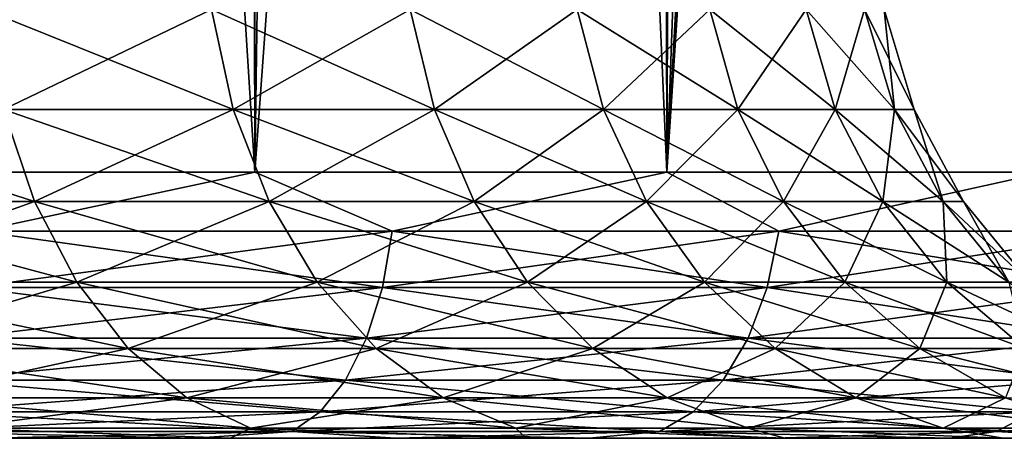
# Model space of a CAD drawing. Extents: x -265 to 265, y 0 to 1027.
# Tile 19 of 256: x -243.91 to -240.21, y 0 to 1.57. Entities that reach past the tile are written whole.
import ezdxf

# ---------------------------------------------------------------- set-up
doc = ezdxf.new("R2010")
doc.units = 0
doc.header["$LTSCALE"] = 65.185185
for name, color, linetype in [('209', 7, 'CONTINUOUS'), ('211', 7, 'CONTINUOUS'), ('212', 7, 'CONTINUOUS'), ('213', 7, 'CONTINUOUS'), ('214', 7, 'CONTINUOUS'), ('238', 7, 'CONTINUOUS'), ('239', 7, 'CONTINUOUS')]:
    doc.layers.add(name, color=color, linetype=linetype)

msp = doc.modelspace()

# ---------------------------------------------------------------- linework, layer by layer
at = {"layer": '209', "color": 7, "linetype": 'CONTINUOUS'}
for points in [[(-243.121, 0, 8.9649), (-244.0391, 0, 12.6676), (-244.35, 0, 9.7861), (-243.121, 0, 8.9649)], [(-244.0391, 0, -12.6676), (-243.2554, 0, -12.2683), (-244.35, 0, -9.7861), (-244.0391, 0, -12.6676)], [(-244.35, 0, -9.7861), (-243.2554, 0, -12.2683), (-243.121, 0, -8.9649), (-244.35, 0, -9.7861)], [(-243.2554, 0, 12.2683), (-244.0391, 0, 12.6676), (-243.121, 0, 8.9649), (-243.2554, 0, 12.2683)], [(-242.4984, 0, 11.8206), (-243.2554, 0, 12.2683), (-243.121, 0, 8.9649), (-242.4984, 0, 11.8206)], [(-243.2554, 0, -12.2683), (-242.4984, 0, -11.8206), (-243.121, 0, -8.9649), (-243.2554, 0, -12.2683)], [(-242.0097, 0, 7.9903), (-242.4984, 0, 11.8206), (-243.121, 0, 8.9649), (-242.0097, 0, 7.9903)], [(-243.121, 0, -8.9649), (-242.4984, 0, -11.8206), (-242.0097, 0, -7.9903), (-243.121, 0, -8.9649)], [(-241.771, 0, 11.3262), (-242.4984, 0, 11.8206), (-242.0097, 0, 7.9903), (-241.771, 0, 11.3262)], [(-242.4984, 0, -11.8206), (-241.771, 0, -11.3262), (-242.0097, 0, -7.9903), (-242.4984, 0, -11.8206)], [(-241.0351, 0, 6.879), (-241.771, 0, 11.3262), (-242.0097, 0, 7.9903), (-241.0351, 0, 6.879)], [(-241.771, 0, -11.3262), (-241.076, 0, -10.7872), (-242.0097, 0, -7.9903), (-241.771, 0, -11.3262)], [(-242.0097, 0, -7.9903), (-241.076, 0, -10.7872), (-241.0351, 0, -6.879), (-242.0097, 0, -7.9903)], [(-241.076, 0, 10.7872), (-241.771, 0, 11.3262), (-241.0351, 0, 6.879), (-241.076, 0, 10.7872)], [(-240.4163, 0, 10.2055), (-241.076, 0, 10.7872), (-241.0351, 0, 6.879), (-240.4163, 0, 10.2055)], [(-241.076, 0, -10.7872), (-240.4163, 0, -10.2055), (-241.0351, 0, -6.879), (-241.076, 0, -10.7872)], [(-240.2139, 0, 5.65), (-240.4163, 0, 10.2055), (-241.0351, 0, 6.879), (-240.2139, 0, 5.65)], [(-241.0351, 0, -6.879), (-240.4163, 0, -10.2055), (-240.2139, 0, -5.65), (-241.0351, 0, -6.879)], [(-239.7944, 0, 9.5836), (-240.4163, 0, 10.2055), (-240.2139, 0, 5.65), (-239.7944, 0, 9.5836)], [(-240.4163, 0, -10.2055), (-239.7944, 0, -9.5836), (-240.2139, 0, -5.65), (-240.4163, 0, -10.2055)], [(-239.5601, 0, 4.3243), (-239.7944, 0, 9.5836), (-240.2139, 0, 5.65), (-239.5601, 0, 4.3243)], [(-240.2139, 0, -5.65), (-239.7944, 0, -9.5836), (-239.5601, 0, -4.3243), (-240.2139, 0, -5.65)]]:
    msp.add_3dface(points, dxfattribs=at)
at = {"layer": '211', "color": 7, "linetype": 'CONTINUOUS'}
for points in [[(-244.6809, 1, 14.0252), (-243.0292, 1, 13.2818), (-244.6809, 1019, 14.0252), (-244.6809, 1, 14.0252)], [(-244.6809, 1019, 14.0252), (-243.0292, 1, 13.2818), (-243.0292, 1019, 13.2818), (-244.6809, 1019, 14.0252)], [(-243.0292, 1, 13.2818), (-241.479, 1, 12.3448), (-243.0292, 1019, 13.2818), (-243.0292, 1, 13.2818)], [(-243.0292, 1019, 13.2818), (-241.479, 1, 12.3448), (-241.479, 1019, 12.3448), (-243.0292, 1019, 13.2818)], [(-241.479, 1, 12.3448), (-240.0532, 1, 11.2277), (-241.479, 1019, 12.3448), (-241.479, 1, 12.3448)], [(-241.479, 1019, 12.3448), (-240.0532, 1, 11.2277), (-240.0532, 1019, 11.2277), (-241.479, 1019, 12.3448)]]:
    msp.add_3dface(points, dxfattribs=at)
at = {"layer": '212', "color": 7, "linetype": 'CONTINUOUS'}
for points in [[(-240.0532, 1019, -11.2277), (-240.0532, 1, -11.2277), (-240.2626, 20.4964, -11.4098), (-240.0532, 1019, -11.2277)], [(-240.2626, 19.5037, -11.4098), (-240.2626, 20.4964, -11.4098), (-240.0532, 1, -11.2277), (-240.2626, 19.5037, -11.4098)], [(-240.0532, 1, -11.2277), (-241.479, 1, -12.3448), (-240.2626, 19.5037, -11.4098), (-240.0532, 1, -11.2277)], [(-240.2626, 19.5037, -11.4098), (-241.479, 1, -12.3448), (-240.3656, 18.5033, -11.4969), (-240.2626, 19.5037, -11.4098)], [(-240.3656, 18.5033, -11.4969), (-241.479, 1, -12.3448), (-240.5806, 17.4827, -11.6737), (-240.3656, 18.5033, -11.4969)], [(-240.5806, 17.4827, -11.6737), (-241.479, 1, -12.3448), (-240.9243, 16.4372, -11.9428), (-240.5806, 17.4827, -11.6737)], [(-240.9243, 16.4372, -11.9428), (-241.479, 1, -12.3448), (-241.4152, 15.378, -12.3004), (-240.9243, 16.4372, -11.9428)], [(-241.4152, 15.378, -12.3004), (-241.479, 1, -12.3448), (-242.0618, 14.339, -12.7273), (-241.4152, 15.378, -12.3004)], [(-241.479, 1, -12.3448), (-243.0292, 1, -13.2818), (-242.0618, 14.339, -12.7273), (-241.479, 1, -12.3448)], [(-242.0618, 14.339, -12.7273), (-243.0292, 1, -13.2818), (-242.8519, 13.3692, -13.1873), (-242.0618, 14.339, -12.7273)], [(-242.8519, 13.3692, -13.1873), (-243.0292, 1, -13.2818), (-243.7551, 12.5124, -13.6382), (-242.8519, 13.3692, -13.1873)], [(-243.7551, 12.5124, -13.6382), (-244.6809, 1, -14.0252), (-244.7343, 11.7942, -14.0454), (-243.7551, 12.5124, -13.6382)], [(-243.0292, 1, -13.2818), (-244.6809, 1, -14.0252), (-243.7551, 12.5124, -13.6382), (-243.0292, 1, -13.2818)]]:
    msp.add_3dface(points, dxfattribs=at)
at = {"layer": '213', "color": 7, "linetype": 'CONTINUOUS'}
for points in [[(-243.0292, 1, 13.2818), (-244.6809, 1, 14.0252), (-244.0686, 0.7786, 13.7504), (-243.0292, 1, 13.2818)], [(-243.0292, 1, 13.2818), (-244.0686, 0.7786, 13.7504), (-242.5124, 0.7786, 12.9689), (-243.0292, 1, 13.2818)], [(-241.479, 1, 12.3448), (-243.0292, 1, 13.2818), (-242.5124, 0.7786, 12.9689), (-241.479, 1, 12.3448)], [(-241.479, 1, 12.3448), (-242.5124, 0.7786, 12.9689), (-241.0574, 0.7786, 12.0119), (-241.479, 1, 12.3448)], [(-240.0532, 1, 11.2277), (-241.479, 1, 12.3448), (-241.0574, 0.7786, 12.0119), (-240.0532, 1, 11.2277)], [(-240.0532, 1, 11.2277), (-241.0574, 0.7786, 12.0119), (-239.7234, 0.7786, 10.8925), (-240.0532, 1, 11.2277)], [(-244.0979, 0.5669, 13.6827), (-242.5493, 0.5669, 12.905), (-244.0686, 0.7786, 13.7504), (-244.0979, 0.5669, 13.6827)], [(-244.0686, 0.7786, 13.7504), (-242.5493, 0.5669, 12.905), (-242.5124, 0.7786, 12.9689), (-244.0686, 0.7786, 13.7504)], [(-242.5493, 0.5669, 12.905), (-241.1015, 0.5669, 11.9527), (-242.5124, 0.7786, 12.9689), (-242.5493, 0.5669, 12.905)], [(-242.5124, 0.7786, 12.9689), (-241.1015, 0.5669, 11.9527), (-241.0574, 0.7786, 12.0119), (-242.5124, 0.7786, 12.9689)], [(-241.1015, 0.5669, 11.9527), (-239.7741, 0.5669, 10.8389), (-241.0574, 0.7786, 12.0119), (-241.1015, 0.5669, 11.9527)], [(-241.0574, 0.7786, 12.0119), (-239.7741, 0.5669, 10.8389), (-239.7234, 0.7786, 10.8925), (-241.0574, 0.7786, 12.0119)], [(-244.145, 0.377, 13.5733), (-242.6089, 0.377, 12.8018), (-244.0979, 0.5669, 13.6827), (-244.145, 0.377, 13.5733)], [(-244.0979, 0.5669, 13.6827), (-242.6089, 0.377, 12.8018), (-242.5493, 0.5669, 12.905), (-244.0979, 0.5669, 13.6827)], [(-242.6089, 0.377, 12.8018), (-241.1727, 0.377, 11.8572), (-242.5493, 0.5669, 12.905), (-242.6089, 0.377, 12.8018)], [(-242.5493, 0.5669, 12.905), (-241.1727, 0.377, 11.8572), (-241.1015, 0.5669, 11.9527), (-242.5493, 0.5669, 12.905)], [(-241.1727, 0.377, 11.8572), (-239.8558, 0.377, 10.7522), (-241.1015, 0.5669, 11.9527), (-241.1727, 0.377, 11.8572)], [(-241.1015, 0.5669, 11.9527), (-239.8558, 0.377, 10.7522), (-239.7741, 0.5669, 10.8389), (-241.1015, 0.5669, 11.9527)], [(-244.2078, 0.2184, 13.4278), (-242.6881, 0.2184, 12.6646), (-244.145, 0.377, 13.5733), (-244.2078, 0.2184, 13.4278)], [(-244.145, 0.377, 13.5733), (-242.6881, 0.2184, 12.6646), (-242.6089, 0.377, 12.8018), (-244.145, 0.377, 13.5733)], [(-242.6881, 0.2184, 12.6646), (-241.2672, 0.2184, 11.7301), (-242.6089, 0.377, 12.8018), (-242.6881, 0.2184, 12.6646)], [(-242.6089, 0.377, 12.8018), (-241.2672, 0.2184, 11.7301), (-241.1727, 0.377, 11.8572), (-242.6089, 0.377, 12.8018)], [(-241.2672, 0.2184, 11.7301), (-239.9645, 0.2184, 10.637), (-241.1727, 0.377, 11.8572), (-241.2672, 0.2184, 11.7301)], [(-241.1727, 0.377, 11.8572), (-239.9645, 0.2184, 10.637), (-239.8558, 0.377, 10.7522), (-241.1727, 0.377, 11.8572)], [(-244.283, 0.0991, 13.2536), (-242.783, 0.0991, 12.5003), (-244.2078, 0.2184, 13.4278), (-244.283, 0.0991, 13.2536)], [(-244.2078, 0.2184, 13.4278), (-242.783, 0.0991, 12.5003), (-242.6881, 0.2184, 12.6646), (-244.2078, 0.2184, 13.4278)], [(-242.783, 0.0991, 12.5003), (-241.3806, 0.0991, 11.5779), (-242.6881, 0.2184, 12.6646), (-242.783, 0.0991, 12.5003)], [(-242.6881, 0.2184, 12.6646), (-241.3806, 0.0991, 11.5779), (-241.2672, 0.2184, 11.7301), (-242.6881, 0.2184, 12.6646)], [(-241.3806, 0.0991, 11.5779), (-240.0947, 0.0991, 10.499), (-241.2672, 0.2184, 11.7301), (-241.3806, 0.0991, 11.5779)], [(-241.2672, 0.2184, 11.7301), (-240.0947, 0.0991, 10.499), (-239.9645, 0.2184, 10.637), (-241.2672, 0.2184, 11.7301)], [(-244.3667, 0.0251, 13.0593), (-242.8887, 0.0251, 12.3171), (-244.283, 0.0991, 13.2536), (-244.3667, 0.0251, 13.0593)], [(-244.283, 0.0991, 13.2536), (-242.8887, 0.0251, 12.3171), (-242.783, 0.0991, 12.5003), (-244.283, 0.0991, 13.2536)], [(-242.8887, 0.0251, 12.3171), (-241.5069, 0.0251, 11.4082), (-242.783, 0.0991, 12.5003), (-242.8887, 0.0251, 12.3171)], [(-242.783, 0.0991, 12.5003), (-241.5069, 0.0251, 11.4082), (-241.3806, 0.0991, 11.5779), (-242.783, 0.0991, 12.5003)], [(-241.5069, 0.0251, 11.4082), (-240.2399, 0.0251, 10.3451), (-241.3806, 0.0991, 11.5779), (-241.5069, 0.0251, 11.4082)], [(-241.3806, 0.0991, 11.5779), (-240.2399, 0.0251, 10.3451), (-240.0947, 0.0991, 10.499), (-241.3806, 0.0991, 11.5779)], [(-240.2399, 0.0251, 10.3451), (-239.1049, 0.0251, 9.1421), (-240.0947, 0.0991, 10.499), (-240.2399, 0.0251, 10.3451)], [(-244.0391, 0, 12.6676), (-243.2554, 0, 12.2683), (-244.3667, 0.0251, 13.0593), (-244.0391, 0, 12.6676)], [(-244.3667, 0.0251, 13.0593), (-243.2554, 0, 12.2683), (-242.8887, 0.0251, 12.3171), (-244.3667, 0.0251, 13.0593)], [(-243.2554, 0, 12.2683), (-242.4984, 0, 11.8206), (-242.8887, 0.0251, 12.3171), (-243.2554, 0, 12.2683)], [(-242.4984, 0, 11.8206), (-241.771, 0, 11.3262), (-242.8887, 0.0251, 12.3171), (-242.4984, 0, 11.8206)], [(-242.8887, 0.0251, 12.3171), (-241.771, 0, 11.3262), (-241.5069, 0.0251, 11.4082), (-242.8887, 0.0251, 12.3171)], [(-241.771, 0, 11.3262), (-241.076, 0, 10.7872), (-241.5069, 0.0251, 11.4082), (-241.771, 0, 11.3262)], [(-241.076, 0, 10.7872), (-240.4163, 0, 10.2055), (-241.5069, 0.0251, 11.4082), (-241.076, 0, 10.7872)], [(-241.5069, 0.0251, 11.4082), (-240.4163, 0, 10.2055), (-240.2399, 0.0251, 10.3451), (-241.5069, 0.0251, 11.4082)], [(-240.4163, 0, 10.2055), (-239.7944, 0, 9.5836), (-240.2399, 0.0251, 10.3451), (-240.4163, 0, 10.2055)], [(-240.2399, 0.0251, 10.3451), (-239.7944, 0, 9.5836), (-239.1049, 0.0251, 9.1421), (-240.2399, 0.0251, 10.3451)]]:
    msp.add_3dface(points, dxfattribs=at)
at = {"layer": '214', "color": 7, "linetype": 'CONTINUOUS'}
for points in [[(-244.6809, 1, -14.0252), (-243.0292, 1, -13.2818), (-244.0686, 0.7786, -13.7504), (-244.6809, 1, -14.0252)], [(-243.0292, 1, -13.2818), (-242.5124, 0.7786, -12.9689), (-244.0686, 0.7786, -13.7504), (-243.0292, 1, -13.2818)], [(-243.0292, 1, -13.2818), (-241.479, 1, -12.3448), (-242.5124, 0.7786, -12.9689), (-243.0292, 1, -13.2818)], [(-241.479, 1, -12.3448), (-241.0574, 0.7786, -12.0119), (-242.5124, 0.7786, -12.9689), (-241.479, 1, -12.3448)], [(-241.479, 1, -12.3448), (-240.0532, 1, -11.2277), (-241.0574, 0.7786, -12.0119), (-241.479, 1, -12.3448)], [(-240.0532, 1, -11.2277), (-239.7234, 0.7786, -10.8925), (-241.0574, 0.7786, -12.0119), (-240.0532, 1, -11.2277)], [(-242.5493, 0.5669, -12.905), (-244.0979, 0.5669, -13.6827), (-242.5124, 0.7786, -12.9689), (-242.5493, 0.5669, -12.905)], [(-242.5124, 0.7786, -12.9689), (-244.0979, 0.5669, -13.6827), (-244.0686, 0.7786, -13.7504), (-242.5124, 0.7786, -12.9689)], [(-241.1015, 0.5669, -11.9527), (-242.5493, 0.5669, -12.905), (-241.0574, 0.7786, -12.0119), (-241.1015, 0.5669, -11.9527)], [(-241.0574, 0.7786, -12.0119), (-242.5493, 0.5669, -12.905), (-242.5124, 0.7786, -12.9689), (-241.0574, 0.7786, -12.0119)], [(-239.7741, 0.5669, -10.8389), (-241.1015, 0.5669, -11.9527), (-239.7234, 0.7786, -10.8925), (-239.7741, 0.5669, -10.8389)], [(-239.7234, 0.7786, -10.8925), (-241.1015, 0.5669, -11.9527), (-241.0574, 0.7786, -12.0119), (-239.7234, 0.7786, -10.8925)], [(-242.6089, 0.377, -12.8018), (-244.145, 0.377, -13.5733), (-242.5493, 0.5669, -12.905), (-242.6089, 0.377, -12.8018)], [(-242.5493, 0.5669, -12.905), (-244.145, 0.377, -13.5733), (-244.0979, 0.5669, -13.6827), (-242.5493, 0.5669, -12.905)], [(-241.1727, 0.377, -11.8572), (-242.6089, 0.377, -12.8018), (-241.1015, 0.5669, -11.9527), (-241.1727, 0.377, -11.8572)], [(-241.1015, 0.5669, -11.9527), (-242.6089, 0.377, -12.8018), (-242.5493, 0.5669, -12.905), (-241.1015, 0.5669, -11.9527)], [(-239.8558, 0.377, -10.7522), (-241.1727, 0.377, -11.8572), (-239.7741, 0.5669, -10.8389), (-239.8558, 0.377, -10.7522)], [(-239.7741, 0.5669, -10.8389), (-241.1727, 0.377, -11.8572), (-241.1015, 0.5669, -11.9527), (-239.7741, 0.5669, -10.8389)], [(-242.6881, 0.2184, -12.6646), (-244.2078, 0.2184, -13.4278), (-242.6089, 0.377, -12.8018), (-242.6881, 0.2184, -12.6646)], [(-242.6089, 0.377, -12.8018), (-244.2078, 0.2184, -13.4278), (-244.145, 0.377, -13.5733), (-242.6089, 0.377, -12.8018)], [(-241.2672, 0.2184, -11.7301), (-242.6881, 0.2184, -12.6646), (-241.1727, 0.377, -11.8572), (-241.2672, 0.2184, -11.7301)], [(-241.1727, 0.377, -11.8572), (-242.6881, 0.2184, -12.6646), (-242.6089, 0.377, -12.8018), (-241.1727, 0.377, -11.8572)], [(-239.9645, 0.2184, -10.637), (-241.2672, 0.2184, -11.7301), (-239.8558, 0.377, -10.7522), (-239.9645, 0.2184, -10.637)], [(-239.8558, 0.377, -10.7522), (-241.2672, 0.2184, -11.7301), (-241.1727, 0.377, -11.8572), (-239.8558, 0.377, -10.7522)], [(-242.783, 0.0991, -12.5003), (-244.283, 0.0991, -13.2536), (-242.6881, 0.2184, -12.6646), (-242.783, 0.0991, -12.5003)], [(-242.6881, 0.2184, -12.6646), (-244.283, 0.0991, -13.2536), (-244.2078, 0.2184, -13.4278), (-242.6881, 0.2184, -12.6646)], [(-241.3806, 0.0991, -11.5779), (-242.783, 0.0991, -12.5003), (-241.2672, 0.2184, -11.7301), (-241.3806, 0.0991, -11.5779)], [(-241.2672, 0.2184, -11.7301), (-242.783, 0.0991, -12.5003), (-242.6881, 0.2184, -12.6646), (-241.2672, 0.2184, -11.7301)], [(-240.0947, 0.0991, -10.499), (-241.3806, 0.0991, -11.5779), (-239.9645, 0.2184, -10.637), (-240.0947, 0.0991, -10.499)], [(-239.9645, 0.2184, -10.637), (-241.3806, 0.0991, -11.5779), (-241.2672, 0.2184, -11.7301), (-239.9645, 0.2184, -10.637)], [(-242.8887, 0.0251, -12.3171), (-244.3667, 0.0251, -13.0593), (-242.783, 0.0991, -12.5003), (-242.8887, 0.0251, -12.3171)], [(-242.783, 0.0991, -12.5003), (-244.3667, 0.0251, -13.0593), (-244.283, 0.0991, -13.2536), (-242.783, 0.0991, -12.5003)], [(-241.5069, 0.0251, -11.4082), (-242.8887, 0.0251, -12.3171), (-241.3806, 0.0991, -11.5779), (-241.5069, 0.0251, -11.4082)], [(-241.3806, 0.0991, -11.5779), (-242.8887, 0.0251, -12.3171), (-242.783, 0.0991, -12.5003), (-241.3806, 0.0991, -11.5779)], [(-240.2399, 0.0251, -10.3451), (-241.5069, 0.0251, -11.4082), (-240.0947, 0.0991, -10.499), (-240.2399, 0.0251, -10.3451)], [(-240.0947, 0.0991, -10.499), (-241.5069, 0.0251, -11.4082), (-241.3806, 0.0991, -11.5779), (-240.0947, 0.0991, -10.499)], [(-239.1049, 0.0251, -9.1421), (-240.2399, 0.0251, -10.3451), (-238.9428, 0.0991, -9.2781), (-239.1049, 0.0251, -9.1421)], [(-238.9428, 0.0991, -9.2781), (-240.2399, 0.0251, -10.3451), (-240.0947, 0.0991, -10.499), (-238.9428, 0.0991, -9.2781)], [(-242.8887, 0.0251, -12.3171), (-244.0391, 0, -12.6676), (-244.3667, 0.0251, -13.0593), (-242.8887, 0.0251, -12.3171)], [(-243.2554, 0, -12.2683), (-244.0391, 0, -12.6676), (-242.8887, 0.0251, -12.3171), (-243.2554, 0, -12.2683)], [(-242.4984, 0, -11.8206), (-243.2554, 0, -12.2683), (-242.8887, 0.0251, -12.3171), (-242.4984, 0, -11.8206)], [(-241.5069, 0.0251, -11.4082), (-242.4984, 0, -11.8206), (-242.8887, 0.0251, -12.3171), (-241.5069, 0.0251, -11.4082)], [(-241.771, 0, -11.3262), (-242.4984, 0, -11.8206), (-241.5069, 0.0251, -11.4082), (-241.771, 0, -11.3262)], [(-241.076, 0, -10.7872), (-241.771, 0, -11.3262), (-241.5069, 0.0251, -11.4082), (-241.076, 0, -10.7872)], [(-240.2399, 0.0251, -10.3451), (-241.076, 0, -10.7872), (-241.5069, 0.0251, -11.4082), (-240.2399, 0.0251, -10.3451)], [(-240.4163, 0, -10.2055), (-241.076, 0, -10.7872), (-240.2399, 0.0251, -10.3451), (-240.4163, 0, -10.2055)], [(-239.7944, 0, -9.5836), (-240.4163, 0, -10.2055), (-240.2399, 0.0251, -10.3451), (-239.7944, 0, -9.5836)], [(-239.1049, 0.0251, -9.1421), (-239.7944, 0, -9.5836), (-240.2399, 0.0251, -10.3451), (-239.1049, 0.0251, -9.1421)]]:
    msp.add_3dface(points, dxfattribs=at)
at = {"layer": '238', "color": 7, "linetype": 'CONTINUOUS'}
for points in [[(-243.9754, 1.2364, -7.2825), (-243.1102, 1.2364, -6.47), (-244.0478, 1.6121, -7.195), (-243.9754, 1.2364, -7.2825)], [(-244.0478, 1.6121, -7.195), (-243.1102, 1.2364, -6.47), (-243.1929, 1.6121, -6.3923), (-244.0478, 1.6121, -7.195)], [(-243.1102, 1.2364, -6.47), (-242.3536, 1.2364, -5.5554), (-243.1929, 1.6121, -6.3923), (-243.1102, 1.2364, -6.47)], [(-243.1929, 1.6121, -6.3923), (-242.3536, 1.2364, -5.5554), (-242.4454, 1.6121, -5.4887), (-243.1929, 1.6121, -6.3923)], [(-242.3536, 1.2364, -5.5554), (-241.7176, 1.2364, -4.5533), (-242.4454, 1.6121, -5.4887), (-242.3536, 1.2364, -5.5554)], [(-242.4454, 1.6121, -5.4887), (-241.7176, 1.2364, -4.5533), (-241.8171, 1.6121, -4.4986), (-242.4454, 1.6121, -5.4887)], [(-241.7176, 1.2364, -4.5533), (-241.2122, 1.2364, -3.4793), (-241.8171, 1.6121, -4.4986), (-241.7176, 1.2364, -4.5533)], [(-241.8171, 1.6121, -4.4986), (-241.2122, 1.2364, -3.4793), (-241.3178, 1.6121, -3.4375), (-241.8171, 1.6121, -4.4986)], [(-241.2122, 1.2364, -3.4793), (-240.8454, 1.2364, -2.3505), (-241.3178, 1.6121, -3.4375), (-241.2122, 1.2364, -3.4793)], [(-241.3178, 1.6121, -3.4375), (-240.8454, 1.2364, -2.3505), (-240.9554, 1.6121, -2.3223), (-241.3178, 1.6121, -3.4375)], [(-240.8454, 1.2364, -2.3505), (-240.623, 1.2364, -1.1846), (-240.9554, 1.6121, -2.3223), (-240.8454, 1.2364, -2.3505)], [(-240.9554, 1.6121, -2.3223), (-240.623, 1.2364, -1.1846), (-240.7357, 1.6121, -1.1704), (-240.9554, 1.6121, -2.3223)], [(-240.623, 1.2364, -1.1846), (-240.5485, 1.2364), (-240.7357, 1.6121, -1.1704), (-240.623, 1.2364, -1.1846)], [(-240.7357, 1.6121, -1.1704), (-240.5485, 1.2364), (-240.662, 1.6121), (-240.7357, 1.6121, -1.1704)], [(-244.8367, 0.8902, -8.1361), (-243.8577, 0.8902, -7.4248), (-244.9356, 1.2364, -7.9802), (-244.8367, 0.8902, -8.1361)], [(-244.9356, 1.2364, -7.9802), (-243.8577, 0.8902, -7.4248), (-243.9754, 1.2364, -7.2825), (-244.9356, 1.2364, -7.9802)], [(-243.8577, 0.8902, -7.4248), (-242.9755, 0.8902, -6.5964), (-243.9754, 1.2364, -7.2825), (-243.8577, 0.8902, -7.4248)], [(-243.9754, 1.2364, -7.2825), (-242.9755, 0.8902, -6.5964), (-243.1102, 1.2364, -6.47), (-243.9754, 1.2364, -7.2825)], [(-242.9755, 0.8902, -6.5964), (-242.2042, 0.8902, -5.664), (-243.1102, 1.2364, -6.47), (-242.9755, 0.8902, -6.5964)], [(-243.1102, 1.2364, -6.47), (-242.2042, 0.8902, -5.664), (-242.3536, 1.2364, -5.5554), (-243.1102, 1.2364, -6.47)], [(-242.2042, 0.8902, -5.664), (-241.5557, 0.8902, -4.6423), (-242.3536, 1.2364, -5.5554), (-242.2042, 0.8902, -5.664)], [(-242.3536, 1.2364, -5.5554), (-241.5557, 0.8902, -4.6423), (-241.7176, 1.2364, -4.5533), (-242.3536, 1.2364, -5.5554)], [(-241.5557, 0.8902, -4.6423), (-241.0405, 0.8902, -3.5473), (-241.7176, 1.2364, -4.5533), (-241.5557, 0.8902, -4.6423)], [(-241.7176, 1.2364, -4.5533), (-241.0405, 0.8902, -3.5473), (-241.2122, 1.2364, -3.4793), (-241.7176, 1.2364, -4.5533)], [(-241.0405, 0.8902, -3.5473), (-240.6665, 0.8902, -2.3964), (-241.2122, 1.2364, -3.4793), (-241.0405, 0.8902, -3.5473)], [(-241.2122, 1.2364, -3.4793), (-240.6665, 0.8902, -2.3964), (-240.8454, 1.2364, -2.3505), (-241.2122, 1.2364, -3.4793)], [(-240.6665, 0.8902, -2.3964), (-240.4398, 0.8902, -1.2077), (-240.8454, 1.2364, -2.3505), (-240.6665, 0.8902, -2.3964)], [(-240.8454, 1.2364, -2.3505), (-240.4398, 0.8902, -1.2077), (-240.623, 1.2364, -1.1846), (-240.8454, 1.2364, -2.3505)], [(-240.4398, 0.8902, -1.2077), (-240.3638, 0.8902), (-240.623, 1.2364, -1.1846), (-240.4398, 0.8902, -1.2077)], [(-240.623, 1.2364, -1.1846), (-240.3638, 0.8902), (-240.5485, 1.2364), (-240.623, 1.2364, -1.1846)], [(-244.7034, 0.5866, -8.3461), (-243.6991, 0.5866, -7.6165), (-244.8367, 0.8902, -8.1361), (-244.7034, 0.5866, -8.3461)], [(-244.8367, 0.8902, -8.1361), (-243.6991, 0.5866, -7.6165), (-243.8577, 0.8902, -7.4248), (-244.8367, 0.8902, -8.1361)], [(-243.6991, 0.5866, -7.6165), (-242.7942, 0.5866, -6.7667), (-243.8577, 0.8902, -7.4248), (-243.6991, 0.5866, -7.6165)], [(-243.8577, 0.8902, -7.4248), (-242.7942, 0.5866, -6.7667), (-242.9755, 0.8902, -6.5964), (-243.8577, 0.8902, -7.4248)], [(-242.7942, 0.5866, -6.7667), (-242.0029, 0.5866, -5.8102), (-242.9755, 0.8902, -6.5964), (-242.7942, 0.5866, -6.7667)], [(-242.9755, 0.8902, -6.5964), (-242.0029, 0.5866, -5.8102), (-242.2042, 0.8902, -5.664), (-242.9755, 0.8902, -6.5964)], [(-242.0029, 0.5866, -5.8102), (-241.3377, 0.5866, -4.7621), (-242.2042, 0.8902, -5.664), (-242.0029, 0.5866, -5.8102)], [(-242.2042, 0.8902, -5.664), (-241.3377, 0.5866, -4.7621), (-241.5557, 0.8902, -4.6423), (-242.2042, 0.8902, -5.664)], [(-241.3377, 0.5866, -4.7621), (-240.8092, 0.5866, -3.6389), (-241.5557, 0.8902, -4.6423), (-241.3377, 0.5866, -4.7621)], [(-241.5557, 0.8902, -4.6423), (-240.8092, 0.5866, -3.6389), (-241.0405, 0.8902, -3.5473), (-241.5557, 0.8902, -4.6423)], [(-240.8092, 0.5866, -3.6389), (-240.4256, 0.5866, -2.4583), (-241.0405, 0.8902, -3.5473), (-240.8092, 0.5866, -3.6389)], [(-241.0405, 0.8902, -3.5473), (-240.4256, 0.5866, -2.4583), (-240.6665, 0.8902, -2.3964), (-241.0405, 0.8902, -3.5473)], [(-240.4256, 0.5866, -2.4583), (-240.193, 0.5866, -1.2389), (-240.6665, 0.8902, -2.3964), (-240.4256, 0.5866, -2.4583)], [(-240.6665, 0.8902, -2.3964), (-240.193, 0.5866, -1.2389), (-240.4398, 0.8902, -1.2077), (-240.6665, 0.8902, -2.3964)], [(-240.193, 0.5866, -1.2389), (-240.115, 0.5866), (-240.4398, 0.8902, -1.2077), (-240.193, 0.5866, -1.2389)], [(-240.4398, 0.8902, -1.2077), (-240.115, 0.5866), (-240.3638, 0.8902), (-240.4398, 0.8902, -1.2077)], [(-244.5409, 0.3375, -8.6022), (-243.5058, 0.3375, -7.8501), (-244.7034, 0.5866, -8.3461), (-244.5409, 0.3375, -8.6022)], [(-244.7034, 0.5866, -8.3461), (-243.5058, 0.3375, -7.8501), (-243.6991, 0.5866, -7.6165), (-244.7034, 0.5866, -8.3461)], [(-243.5058, 0.3375, -7.8501), (-242.5731, 0.3375, -6.9743), (-243.6991, 0.5866, -7.6165), (-243.5058, 0.3375, -7.8501)], [(-243.6991, 0.5866, -7.6165), (-242.5731, 0.3375, -6.9743), (-242.7942, 0.5866, -6.7667), (-243.6991, 0.5866, -7.6165)], [(-242.5731, 0.3375, -6.9743), (-241.7576, 0.3375, -5.9885), (-242.7942, 0.5866, -6.7667), (-242.5731, 0.3375, -6.9743)], [(-242.7942, 0.5866, -6.7667), (-241.7576, 0.3375, -5.9885), (-242.0029, 0.5866, -5.8102), (-242.7942, 0.5866, -6.7667)], [(-241.7576, 0.3375, -5.9885), (-241.072, 0.3375, -4.9082), (-242.0029, 0.5866, -5.8102), (-241.7576, 0.3375, -5.9885)], [(-242.0029, 0.5866, -5.8102), (-241.072, 0.3375, -4.9082), (-241.3377, 0.5866, -4.7621), (-242.0029, 0.5866, -5.8102)], [(-241.072, 0.3375, -4.9082), (-240.5272, 0.3375, -3.7505), (-241.3377, 0.5866, -4.7621), (-241.072, 0.3375, -4.9082)], [(-241.3377, 0.5866, -4.7621), (-240.5272, 0.3375, -3.7505), (-240.8092, 0.5866, -3.6389), (-241.3377, 0.5866, -4.7621)], [(-240.5272, 0.3375, -3.7505), (-240.1319, 0.3375, -2.5337), (-240.8092, 0.5866, -3.6389), (-240.5272, 0.3375, -3.7505)], [(-240.8092, 0.5866, -3.6389), (-240.1319, 0.3375, -2.5337), (-240.4256, 0.5866, -2.4583), (-240.8092, 0.5866, -3.6389)], [(-240.1319, 0.3375, -2.5337), (-239.8921, 0.3375, -1.2769), (-240.4256, 0.5866, -2.4583), (-240.1319, 0.3375, -2.5337)], [(-240.4256, 0.5866, -2.4583), (-239.8921, 0.3375, -1.2769), (-240.193, 0.5866, -1.2389), (-240.4256, 0.5866, -2.4583)], [(-244.3555, 0.1524, -8.8944), (-243.2852, 0.1524, -8.1168), (-244.5409, 0.3375, -8.6022), (-244.3555, 0.1524, -8.8944)], [(-244.5409, 0.3375, -8.6022), (-243.2852, 0.1524, -8.1168), (-243.5058, 0.3375, -7.8501), (-244.5409, 0.3375, -8.6022)], [(-243.2852, 0.1524, -8.1168), (-242.3208, 0.1524, -7.2112), (-243.5058, 0.3375, -7.8501), (-243.2852, 0.1524, -8.1168)], [(-243.5058, 0.3375, -7.8501), (-242.3208, 0.1524, -7.2112), (-242.5731, 0.3375, -6.9743), (-243.5058, 0.3375, -7.8501)], [(-242.3208, 0.1524, -7.2112), (-241.4776, 0.1524, -6.1919), (-242.5731, 0.3375, -6.9743), (-242.3208, 0.1524, -7.2112)], [(-242.5731, 0.3375, -6.9743), (-241.4776, 0.1524, -6.1919), (-241.7576, 0.3375, -5.9885), (-242.5731, 0.3375, -6.9743)], [(-241.4776, 0.1524, -6.1919), (-240.7687, 0.1524, -5.0749), (-241.7576, 0.3375, -5.9885), (-241.4776, 0.1524, -6.1919)], [(-241.7576, 0.3375, -5.9885), (-240.7687, 0.1524, -5.0749), (-241.072, 0.3375, -4.9082), (-241.7576, 0.3375, -5.9885)], [(-240.7687, 0.1524, -5.0749), (-240.2055, 0.1524, -3.8779), (-241.072, 0.3375, -4.9082), (-240.7687, 0.1524, -5.0749)], [(-241.072, 0.3375, -4.9082), (-240.2055, 0.1524, -3.8779), (-240.5272, 0.3375, -3.7505), (-241.072, 0.3375, -4.9082)], [(-240.2055, 0.1524, -3.8779), (-239.7967, 0.1524, -2.6198), (-240.5272, 0.3375, -3.7505), (-240.2055, 0.1524, -3.8779)], [(-240.5272, 0.3375, -3.7505), (-239.7967, 0.1524, -2.6198), (-240.1319, 0.3375, -2.5337), (-240.5272, 0.3375, -3.7505)], [(-244.1542, 0.0384, -9.2115), (-243.0458, 0.0384, -8.4062), (-244.3555, 0.1524, -8.8944), (-244.1542, 0.0384, -9.2115)], [(-244.3555, 0.1524, -8.8944), (-243.0458, 0.0384, -8.4062), (-243.2852, 0.1524, -8.1168), (-244.3555, 0.1524, -8.8944)], [(-243.0458, 0.0384, -8.4062), (-242.0471, 0.0384, -7.4683), (-243.2852, 0.1524, -8.1168), (-243.0458, 0.0384, -8.4062)], [(-243.2852, 0.1524, -8.1168), (-242.0471, 0.0384, -7.4683), (-242.3208, 0.1524, -7.2112), (-243.2852, 0.1524, -8.1168)], [(-242.0471, 0.0384, -7.4683), (-241.1738, 0.0384, -6.4126), (-242.3208, 0.1524, -7.2112), (-242.0471, 0.0384, -7.4683)], [(-242.3208, 0.1524, -7.2112), (-241.1738, 0.0384, -6.4126), (-241.4776, 0.1524, -6.1919), (-242.3208, 0.1524, -7.2112)], [(-241.1738, 0.0384, -6.4126), (-240.4397, 0.0384, -5.2558), (-241.4776, 0.1524, -6.1919), (-241.1738, 0.0384, -6.4126)], [(-241.4776, 0.1524, -6.1919), (-240.4397, 0.0384, -5.2558), (-240.7687, 0.1524, -5.0749), (-241.4776, 0.1524, -6.1919)], [(-240.4397, 0.0384, -5.2558), (-239.8563, 0.0384, -4.0162), (-240.7687, 0.1524, -5.0749), (-240.4397, 0.0384, -5.2558)], [(-240.7687, 0.1524, -5.0749), (-239.8563, 0.0384, -4.0162), (-240.2055, 0.1524, -3.8779), (-240.7687, 0.1524, -5.0749)], [(-244.35, 0, -9.7861), (-243.121, 0, -8.9649), (-244.1542, 0.0384, -9.2115), (-244.35, 0, -9.7861)], [(-244.1542, 0.0384, -9.2115), (-243.121, 0, -8.9649), (-243.0458, 0.0384, -8.4062), (-244.1542, 0.0384, -9.2115)], [(-243.121, 0, -8.9649), (-242.0097, 0, -7.9903), (-243.0458, 0.0384, -8.4062), (-243.121, 0, -8.9649)], [(-243.0458, 0.0384, -8.4062), (-242.0097, 0, -7.9903), (-242.0471, 0.0384, -7.4683), (-243.0458, 0.0384, -8.4062)], [(-242.0097, 0, -7.9903), (-241.0351, 0, -6.879), (-242.0471, 0.0384, -7.4683), (-242.0097, 0, -7.9903)], [(-242.0471, 0.0384, -7.4683), (-241.0351, 0, -6.879), (-241.1738, 0.0384, -6.4126), (-242.0471, 0.0384, -7.4683)], [(-241.0351, 0, -6.879), (-240.2139, 0, -5.65), (-241.1738, 0.0384, -6.4126), (-241.0351, 0, -6.879)], [(-241.1738, 0.0384, -6.4126), (-240.2139, 0, -5.65), (-240.4397, 0.0384, -5.2558), (-241.1738, 0.0384, -6.4126)], [(-240.2139, 0, -5.65), (-239.5601, 0, -4.3243), (-240.4397, 0.0384, -5.2558), (-240.2139, 0, -5.65)], [(-240.4397, 0.0384, -5.2558), (-239.5601, 0, -4.3243), (-239.8563, 0.0384, -4.0162), (-240.4397, 0.0384, -5.2558)]]:
    msp.add_3dface(points, dxfattribs=at)
at = {"layer": '239', "color": 7, "linetype": 'CONTINUOUS'}
for points in [[(-243.1929, 1.6121, 6.3923), (-243.9754, 1.2364, 7.2825), (-244.0478, 1.6121, 7.195), (-243.1929, 1.6121, 6.3923)], [(-243.1102, 1.2364, 6.47), (-243.9754, 1.2364, 7.2825), (-243.1929, 1.6121, 6.3923), (-243.1102, 1.2364, 6.47)], [(-242.4454, 1.6121, 5.4887), (-243.1102, 1.2364, 6.47), (-243.1929, 1.6121, 6.3923), (-242.4454, 1.6121, 5.4887)], [(-242.3536, 1.2364, 5.5554), (-243.1102, 1.2364, 6.47), (-242.4454, 1.6121, 5.4887), (-242.3536, 1.2364, 5.5554)], [(-241.8171, 1.6121, 4.4986), (-242.3536, 1.2364, 5.5554), (-242.4454, 1.6121, 5.4887), (-241.8171, 1.6121, 4.4986)], [(-241.7176, 1.2364, 4.5533), (-242.3536, 1.2364, 5.5554), (-241.8171, 1.6121, 4.4986), (-241.7176, 1.2364, 4.5533)], [(-241.3178, 1.6121, 3.4375), (-241.7176, 1.2364, 4.5533), (-241.8171, 1.6121, 4.4986), (-241.3178, 1.6121, 3.4375)], [(-241.2122, 1.2364, 3.4793), (-241.7176, 1.2364, 4.5533), (-241.3178, 1.6121, 3.4375), (-241.2122, 1.2364, 3.4793)], [(-240.9554, 1.6121, 2.3223), (-241.2122, 1.2364, 3.4793), (-241.3178, 1.6121, 3.4375), (-240.9554, 1.6121, 2.3223)], [(-240.8454, 1.2364, 2.3505), (-241.2122, 1.2364, 3.4793), (-240.9554, 1.6121, 2.3223), (-240.8454, 1.2364, 2.3505)], [(-240.7357, 1.6121, 1.1704), (-240.8454, 1.2364, 2.3505), (-240.9554, 1.6121, 2.3223), (-240.7357, 1.6121, 1.1704)], [(-240.623, 1.2364, 1.1846), (-240.8454, 1.2364, 2.3505), (-240.7357, 1.6121, 1.1704), (-240.623, 1.2364, 1.1846)], [(-240.662, 1.6121), (-240.623, 1.2364, 1.1846), (-240.7357, 1.6121, 1.1704), (-240.662, 1.6121)], [(-240.662, 1.6121), (-240.5485, 1.2364), (-240.623, 1.2364, 1.1846), (-240.662, 1.6121)], [(-243.8577, 0.8902, 7.4248), (-244.8367, 0.8902, 8.1361), (-243.9754, 1.2364, 7.2825), (-243.8577, 0.8902, 7.4248)], [(-243.1102, 1.2364, 6.47), (-243.8577, 0.8902, 7.4248), (-243.9754, 1.2364, 7.2825), (-243.1102, 1.2364, 6.47)], [(-242.9755, 0.8902, 6.5964), (-243.8577, 0.8902, 7.4248), (-243.1102, 1.2364, 6.47), (-242.9755, 0.8902, 6.5964)], [(-242.3536, 1.2364, 5.5554), (-242.9755, 0.8902, 6.5964), (-243.1102, 1.2364, 6.47), (-242.3536, 1.2364, 5.5554)], [(-242.2042, 0.8902, 5.664), (-242.9755, 0.8902, 6.5964), (-242.3536, 1.2364, 5.5554), (-242.2042, 0.8902, 5.664)], [(-241.7176, 1.2364, 4.5533), (-242.2042, 0.8902, 5.664), (-242.3536, 1.2364, 5.5554), (-241.7176, 1.2364, 4.5533)], [(-241.5557, 0.8902, 4.6423), (-242.2042, 0.8902, 5.664), (-241.7176, 1.2364, 4.5533), (-241.5557, 0.8902, 4.6423)], [(-241.2122, 1.2364, 3.4793), (-241.5557, 0.8902, 4.6423), (-241.7176, 1.2364, 4.5533), (-241.2122, 1.2364, 3.4793)], [(-241.0405, 0.8902, 3.5473), (-241.5557, 0.8902, 4.6423), (-241.2122, 1.2364, 3.4793), (-241.0405, 0.8902, 3.5473)], [(-240.8454, 1.2364, 2.3505), (-241.0405, 0.8902, 3.5473), (-241.2122, 1.2364, 3.4793), (-240.8454, 1.2364, 2.3505)], [(-240.6665, 0.8902, 2.3964), (-241.0405, 0.8902, 3.5473), (-240.8454, 1.2364, 2.3505), (-240.6665, 0.8902, 2.3964)], [(-240.623, 1.2364, 1.1846), (-240.6665, 0.8902, 2.3964), (-240.8454, 1.2364, 2.3505), (-240.623, 1.2364, 1.1846)], [(-240.4398, 0.8902, 1.2077), (-240.6665, 0.8902, 2.3964), (-240.623, 1.2364, 1.1846), (-240.4398, 0.8902, 1.2077)], [(-240.5485, 1.2364), (-240.4398, 0.8902, 1.2077), (-240.623, 1.2364, 1.1846), (-240.5485, 1.2364)], [(-240.5485, 1.2364), (-240.3638, 0.8902), (-240.4398, 0.8902, 1.2077), (-240.5485, 1.2364)], [(-243.8577, 0.8902, 7.4248), (-244.7034, 0.5866, 8.3461), (-244.8367, 0.8902, 8.1361), (-243.8577, 0.8902, 7.4248)], [(-243.6991, 0.5866, 7.6165), (-244.7034, 0.5866, 8.3461), (-243.8577, 0.8902, 7.4248), (-243.6991, 0.5866, 7.6165)], [(-242.9755, 0.8902, 6.5964), (-243.6991, 0.5866, 7.6165), (-243.8577, 0.8902, 7.4248), (-242.9755, 0.8902, 6.5964)], [(-242.7942, 0.5866, 6.7667), (-243.6991, 0.5866, 7.6165), (-242.9755, 0.8902, 6.5964), (-242.7942, 0.5866, 6.7667)], [(-242.2042, 0.8902, 5.664), (-242.7942, 0.5866, 6.7667), (-242.9755, 0.8902, 6.5964), (-242.2042, 0.8902, 5.664)], [(-242.0029, 0.5866, 5.8102), (-242.7942, 0.5866, 6.7667), (-242.2042, 0.8902, 5.664), (-242.0029, 0.5866, 5.8102)], [(-241.5557, 0.8902, 4.6423), (-242.0029, 0.5866, 5.8102), (-242.2042, 0.8902, 5.664), (-241.5557, 0.8902, 4.6423)], [(-241.3377, 0.5866, 4.7621), (-242.0029, 0.5866, 5.8102), (-241.5557, 0.8902, 4.6423), (-241.3377, 0.5866, 4.7621)], [(-241.0405, 0.8902, 3.5473), (-241.3377, 0.5866, 4.7621), (-241.5557, 0.8902, 4.6423), (-241.0405, 0.8902, 3.5473)], [(-240.8092, 0.5866, 3.6389), (-241.3377, 0.5866, 4.7621), (-241.0405, 0.8902, 3.5473), (-240.8092, 0.5866, 3.6389)], [(-240.6665, 0.8902, 2.3964), (-240.8092, 0.5866, 3.6389), (-241.0405, 0.8902, 3.5473), (-240.6665, 0.8902, 2.3964)], [(-240.4256, 0.5866, 2.4583), (-240.8092, 0.5866, 3.6389), (-240.6665, 0.8902, 2.3964), (-240.4256, 0.5866, 2.4583)], [(-240.4398, 0.8902, 1.2077), (-240.4256, 0.5866, 2.4583), (-240.6665, 0.8902, 2.3964), (-240.4398, 0.8902, 1.2077)], [(-240.3638, 0.8902), (-240.193, 0.5866, 1.2389), (-240.4398, 0.8902, 1.2077), (-240.3638, 0.8902)], [(-240.193, 0.5866, 1.2389), (-240.4256, 0.5866, 2.4583), (-240.4398, 0.8902, 1.2077), (-240.193, 0.5866, 1.2389)], [(-240.3638, 0.8902), (-240.115, 0.5866), (-240.193, 0.5866, 1.2389), (-240.3638, 0.8902)], [(-243.6991, 0.5866, 7.6165), (-244.5409, 0.3375, 8.6022), (-244.7034, 0.5866, 8.3461), (-243.6991, 0.5866, 7.6165)], [(-243.5058, 0.3375, 7.8501), (-244.5409, 0.3375, 8.6022), (-243.6991, 0.5866, 7.6165), (-243.5058, 0.3375, 7.8501)], [(-242.7942, 0.5866, 6.7667), (-243.5058, 0.3375, 7.8501), (-243.6991, 0.5866, 7.6165), (-242.7942, 0.5866, 6.7667)], [(-242.5731, 0.3375, 6.9743), (-243.5058, 0.3375, 7.8501), (-242.7942, 0.5866, 6.7667), (-242.5731, 0.3375, 6.9743)], [(-242.0029, 0.5866, 5.8102), (-242.5731, 0.3375, 6.9743), (-242.7942, 0.5866, 6.7667), (-242.0029, 0.5866, 5.8102)], [(-241.7576, 0.3375, 5.9885), (-242.5731, 0.3375, 6.9743), (-242.0029, 0.5866, 5.8102), (-241.7576, 0.3375, 5.9885)], [(-241.3377, 0.5866, 4.7621), (-241.7576, 0.3375, 5.9885), (-242.0029, 0.5866, 5.8102), (-241.3377, 0.5866, 4.7621)], [(-241.072, 0.3375, 4.9082), (-241.7576, 0.3375, 5.9885), (-241.3377, 0.5866, 4.7621), (-241.072, 0.3375, 4.9082)], [(-240.8092, 0.5866, 3.6389), (-241.072, 0.3375, 4.9082), (-241.3377, 0.5866, 4.7621), (-240.8092, 0.5866, 3.6389)], [(-240.5272, 0.3375, 3.7505), (-241.072, 0.3375, 4.9082), (-240.8092, 0.5866, 3.6389), (-240.5272, 0.3375, 3.7505)], [(-240.4256, 0.5866, 2.4583), (-240.5272, 0.3375, 3.7505), (-240.8092, 0.5866, 3.6389), (-240.4256, 0.5866, 2.4583)], [(-240.1319, 0.3375, 2.5337), (-240.5272, 0.3375, 3.7505), (-240.4256, 0.5866, 2.4583), (-240.1319, 0.3375, 2.5337)], [(-240.193, 0.5866, 1.2389), (-240.1319, 0.3375, 2.5337), (-240.4256, 0.5866, 2.4583), (-240.193, 0.5866, 1.2389)], [(-243.5058, 0.3375, 7.8501), (-244.3555, 0.1524, 8.8944), (-244.5409, 0.3375, 8.6022), (-243.5058, 0.3375, 7.8501)], [(-243.2852, 0.1524, 8.1168), (-244.3555, 0.1524, 8.8944), (-243.5058, 0.3375, 7.8501), (-243.2852, 0.1524, 8.1168)], [(-242.5731, 0.3375, 6.9743), (-243.2852, 0.1524, 8.1168), (-243.5058, 0.3375, 7.8501), (-242.5731, 0.3375, 6.9743)], [(-242.3208, 0.1524, 7.2112), (-243.2852, 0.1524, 8.1168), (-242.5731, 0.3375, 6.9743), (-242.3208, 0.1524, 7.2112)], [(-241.7576, 0.3375, 5.9885), (-242.3208, 0.1524, 7.2112), (-242.5731, 0.3375, 6.9743), (-241.7576, 0.3375, 5.9885)], [(-241.4776, 0.1524, 6.1919), (-242.3208, 0.1524, 7.2112), (-241.7576, 0.3375, 5.9885), (-241.4776, 0.1524, 6.1919)], [(-241.072, 0.3375, 4.9082), (-241.4776, 0.1524, 6.1919), (-241.7576, 0.3375, 5.9885), (-241.072, 0.3375, 4.9082)], [(-240.7687, 0.1524, 5.0749), (-241.4776, 0.1524, 6.1919), (-241.072, 0.3375, 4.9082), (-240.7687, 0.1524, 5.0749)], [(-240.5272, 0.3375, 3.7505), (-240.7687, 0.1524, 5.0749), (-241.072, 0.3375, 4.9082), (-240.5272, 0.3375, 3.7505)], [(-240.2055, 0.1524, 3.8779), (-240.7687, 0.1524, 5.0749), (-240.5272, 0.3375, 3.7505), (-240.2055, 0.1524, 3.8779)], [(-240.1319, 0.3375, 2.5337), (-240.2055, 0.1524, 3.8779), (-240.5272, 0.3375, 3.7505), (-240.1319, 0.3375, 2.5337)], [(-243.2852, 0.1524, 8.1168), (-244.1542, 0.0384, 9.2115), (-244.3555, 0.1524, 8.8944), (-243.2852, 0.1524, 8.1168)], [(-243.0458, 0.0384, 8.4062), (-244.1542, 0.0384, 9.2115), (-243.2852, 0.1524, 8.1168), (-243.0458, 0.0384, 8.4062)], [(-242.3208, 0.1524, 7.2112), (-243.0458, 0.0384, 8.4062), (-243.2852, 0.1524, 8.1168), (-242.3208, 0.1524, 7.2112)], [(-242.0471, 0.0384, 7.4683), (-243.0458, 0.0384, 8.4062), (-242.3208, 0.1524, 7.2112), (-242.0471, 0.0384, 7.4683)], [(-241.4776, 0.1524, 6.1919), (-242.0471, 0.0384, 7.4683), (-242.3208, 0.1524, 7.2112), (-241.4776, 0.1524, 6.1919)], [(-241.1738, 0.0384, 6.4126), (-242.0471, 0.0384, 7.4683), (-241.4776, 0.1524, 6.1919), (-241.1738, 0.0384, 6.4126)], [(-240.7687, 0.1524, 5.0749), (-241.1738, 0.0384, 6.4126), (-241.4776, 0.1524, 6.1919), (-240.7687, 0.1524, 5.0749)], [(-240.4397, 0.0384, 5.2558), (-241.1738, 0.0384, 6.4126), (-240.7687, 0.1524, 5.0749), (-240.4397, 0.0384, 5.2558)], [(-240.2055, 0.1524, 3.8779), (-240.4397, 0.0384, 5.2558), (-240.7687, 0.1524, 5.0749), (-240.2055, 0.1524, 3.8779)], [(-239.8563, 0.0384, 4.0162), (-240.4397, 0.0384, 5.2558), (-240.2055, 0.1524, 3.8779), (-239.8563, 0.0384, 4.0162)], [(-243.121, 0, 8.9649), (-244.35, 0, 9.7861), (-244.1542, 0.0384, 9.2115), (-243.121, 0, 8.9649)], [(-243.0458, 0.0384, 8.4062), (-243.121, 0, 8.9649), (-244.1542, 0.0384, 9.2115), (-243.0458, 0.0384, 8.4062)], [(-242.0097, 0, 7.9903), (-243.121, 0, 8.9649), (-243.0458, 0.0384, 8.4062), (-242.0097, 0, 7.9903)], [(-242.0471, 0.0384, 7.4683), (-242.0097, 0, 7.9903), (-243.0458, 0.0384, 8.4062), (-242.0471, 0.0384, 7.4683)], [(-241.0351, 0, 6.879), (-242.0097, 0, 7.9903), (-242.0471, 0.0384, 7.4683), (-241.0351, 0, 6.879)], [(-241.1738, 0.0384, 6.4126), (-241.0351, 0, 6.879), (-242.0471, 0.0384, 7.4683), (-241.1738, 0.0384, 6.4126)], [(-240.2139, 0, 5.65), (-241.0351, 0, 6.879), (-241.1738, 0.0384, 6.4126), (-240.2139, 0, 5.65)], [(-240.4397, 0.0384, 5.2558), (-240.2139, 0, 5.65), (-241.1738, 0.0384, 6.4126), (-240.4397, 0.0384, 5.2558)], [(-239.5601, 0, 4.3243), (-240.2139, 0, 5.65), (-240.4397, 0.0384, 5.2558), (-239.5601, 0, 4.3243)], [(-239.8563, 0.0384, 4.0162), (-239.5601, 0, 4.3243), (-240.4397, 0.0384, 5.2558), (-239.8563, 0.0384, 4.0162)]]:
    msp.add_3dface(points, dxfattribs=at)

doc.saveas('drawing.dxf')
